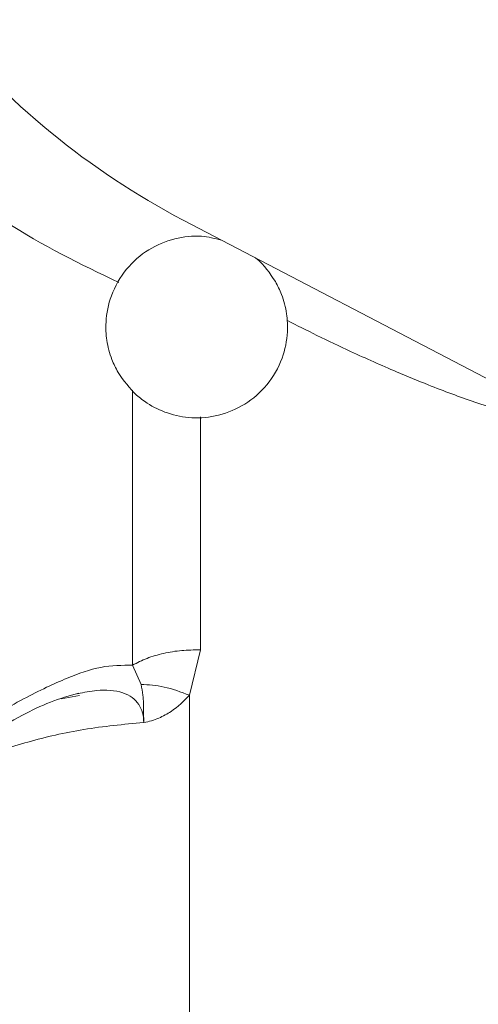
# Model space of a CAD drawing. Header units: inches. Extents: x 0.3 to 33.9, y 0.2 to 21.7.
# Tile 7 of 32: x 3.378 to 3.58, y 17.415 to 17.849. Entities that reach past the tile are written whole.
import ezdxf

# ---------------------------------------------------------------- set-up
doc = ezdxf.new("R2010")
doc.units = ezdxf.units.IN
doc.header["$MEASUREMENT"] = 0

msp = doc.modelspace()

# ---------------------------------------------------------------- linework, layer by layer
at = {"color": 7, "linetype": 'Continuous', "lineweight": 15}
for p, q in [((3.44978, 17.76038), (3.85429, 17.54938)), ((3.4574, 17.57116), (3.45259, 17.55114)), ((3.43127, 17.5559), (3.42752, 17.56442)), ((3.40418, 17.55104), (3.39608, 17.54964)), ((3.45259, 17.55114), (3.45259, 17.31413))]:
    msp.add_line(p, q, dxfattribs=at)
at = {"color": 8, "linetype": 'Continuous', "lineweight": 15}
for p, q in [((3.42752, 17.56442), (3.42752, 17.68553)), ((3.4574, 17.67373), (3.4574, 17.57116))]:
    msp.add_line(p, q, dxfattribs=at)
msp.add_arc((3.61102, 18.06708), 0.3465, 219.0879, 242.2695, dxfattribs=at)
for points, knots in [([(3.42155, 17.73285), (3.40461, 17.74102), (3.36991, 17.75776), (3.3406, 17.78342), (3.32561, 17.79655)], [0, 0, 0, 0, 0.488413, 1, 1, 1, 1]), ([(3.49551, 17.71625), (3.49993, 17.71402), (3.5094, 17.70924), (3.52554, 17.70159), (3.54193, 17.69429), (3.56022, 17.68676), (3.57765, 17.68028), (3.59591, 17.67435), (3.61288, 17.66983), (3.62425, 17.6672), (3.62974, 17.66642), (3.62996, 17.66639)], [0, 0, 0, 0, 0.0902119, 0.1928151, 0.3356884, 0.4364085, 0.5881899, 0.7218819, 0.8546679, 0.9940874, 1, 1, 1, 1]), ([(3.40342, 17.5518), (3.40622, 17.5524), (3.41319, 17.55388), (3.4215, 17.55323), (3.42746, 17.55045), (3.43033, 17.54732), (3.43217, 17.54364), (3.43237, 17.54064), (3.43246, 17.53918)], [0, 0, 0, 0, 0.210096, 0.522447, 0.6601, 0.782467, 0.89402, 1, 1, 1, 1])]:
    msp.add_open_spline(points, degree=3, knots=knots, dxfattribs=at)
at = {"color": 7, "linetype": 'Continuous', "lineweight": 15}
for points, knots in [([(3.46668, 17.75156), (3.4638, 17.75228), (3.45705, 17.75395), (3.44579, 17.75263), (3.43418, 17.74779), (3.42424, 17.73908), (3.41778, 17.72779), (3.41552, 17.71672), (3.41599, 17.70716), (3.41789, 17.69964), (3.42019, 17.69518), (3.42116, 17.69331)], [0, 0, 0, 0, 0.0937419, 0.2194677, 0.3514016, 0.4881569, 0.6311132, 0.7566137, 0.8408588, 0.9334504, 1, 1, 1, 1]), ([(3.49044, 17.73331), (3.48806, 17.73697), (3.48553, 17.74085), (3.4819, 17.74358), (3.4817, 17.74373)], [0, 0, 0, 0, 0.944992, 1, 1, 1, 1]), ([(3.42116, 17.69331), (3.42365, 17.68977), (3.42728, 17.68462), (3.43499, 17.67887), (3.44305, 17.6749), (3.45391, 17.67281), (3.46579, 17.67393), (3.47742, 17.67885), (3.48736, 17.68754), (3.49382, 17.69884), (3.49608, 17.7099), (3.4956, 17.71946), (3.49371, 17.72698), (3.49141, 17.73144), (3.49044, 17.73331)], [0, 0, 0, 0, 0.102782, 0.14946, 0.228878, 0.316056, 0.41094, 0.510509, 0.613717, 0.721605, 0.816319, 0.879898, 0.949776, 1, 1, 1, 1]), ([(3.36846, 17.5434), (3.37216, 17.5455), (3.37924, 17.5495), (3.38935, 17.55461), (3.40076, 17.55966), (3.41383, 17.56434), (3.42296, 17.56439), (3.42752, 17.56442)], [0, 0, 0, 0, 0.182859, 0.349242, 0.49954, 0.750098, 1, 1, 1, 1]), ([(3.43246, 17.53918), (3.43246, 17.53965), (3.43246, 17.5403), (3.43242, 17.54187), (3.43241, 17.54578), (3.43233, 17.55073), (3.43159, 17.55435), (3.43127, 17.5559)], [0, 0, 0, 0, 0.068021, 0.094034, 0.236025, 0.674533, 1, 1, 1, 1]), ([(3.43127, 17.5559), (3.43462, 17.55574), (3.44131, 17.55543), (3.44883, 17.55257), (3.45259, 17.55114)], [0, 0, 0, 0, 0.499997, 1, 1, 1, 1]), ([(3.36421, 17.53419), (3.36914, 17.53697), (3.37814, 17.54205), (3.39117, 17.54851), (3.39964, 17.55091), (3.40382, 17.5521)], [0, 0, 0, 0, 0.379774, 0.693892, 1, 1, 1, 1]), ([(3.45259, 17.55114), (3.45009, 17.54862), (3.44625, 17.54474), (3.44003, 17.54145), (3.43593, 17.53982), (3.43363, 17.53939), (3.43246, 17.53918)], [0, 0, 0, 0, 0.4710394, 0.7259452, 0.8603015, 1, 1, 1, 1]), ([(3.34017, 17.51354), (3.34638, 17.5168), (3.35893, 17.52339), (3.38137, 17.53094), (3.40604, 17.53667), (3.42359, 17.53834), (3.43246, 17.53918)], [0, 0, 0, 0, 0.241763, 0.489012, 0.741755, 1, 1, 1, 1])]:
    msp.add_open_spline(points, degree=3, knots=knots, dxfattribs=at)
msp.add_open_spline([(3.42752, 17.56442), (3.42958, 17.56548), (3.4337, 17.56759), (3.44115, 17.56973), (3.44913, 17.57107), (3.45465, 17.57113), (3.4574, 17.57116)], degree=3, dxfattribs=at)

doc.saveas('drawing.dxf')
